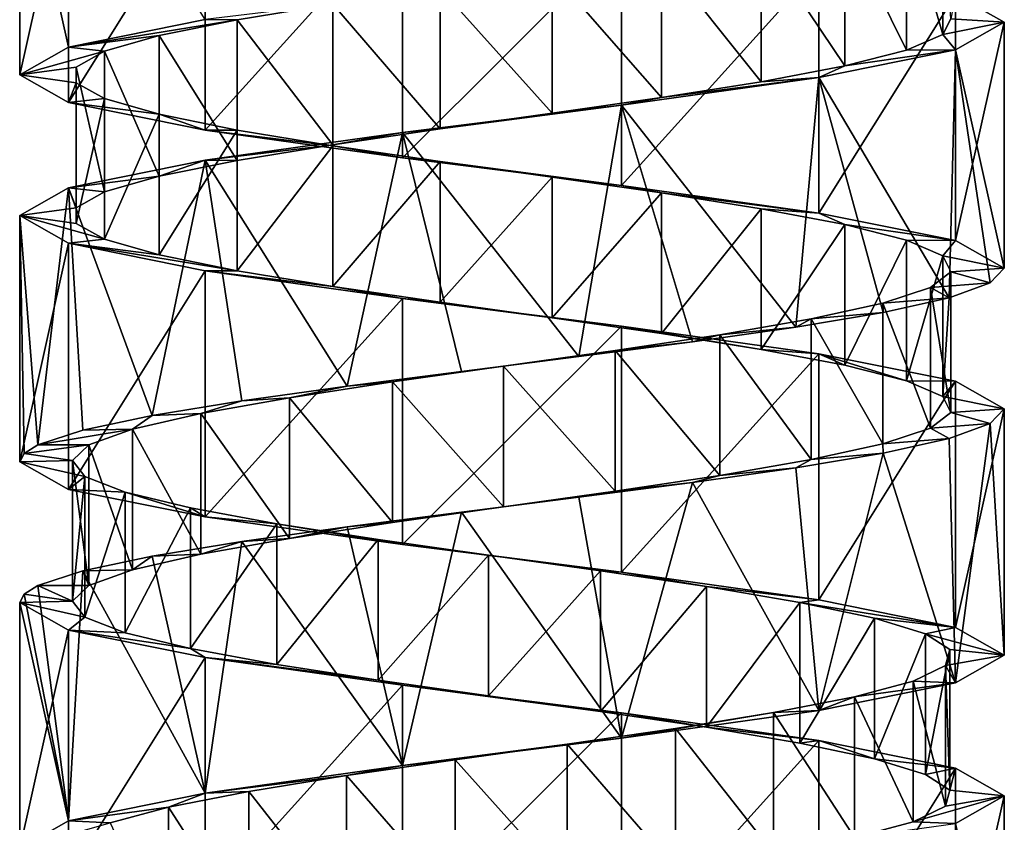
# Model space of a CAD drawing. Header units: millimetres. Extents: x -125 to 171, y -35 to 1363.
# Tile 213 of 256: x 41 to 55, y 616 to 627. Entities that reach past the tile are written whole.
import ezdxf

# ---------------------------------------------------------------- set-up
doc = ezdxf.new("R2010")
doc.units = ezdxf.units.MM
doc.header["$LTSCALE"] = 65.185185
for name, color, linetype in [('1736', 7, 'CONTINUOUS'), ('1737', 7, 'CONTINUOUS'), ('1738', 7, 'CONTINUOUS'), ('1739', 7, 'CONTINUOUS'), ('1740', 7, 'CONTINUOUS'), ('1741', 7, 'CONTINUOUS'), ('2017', 7, 'CONTINUOUS'), ('2018', 7, 'CONTINUOUS'), ('2019', 7, 'CONTINUOUS'), ('2020', 7, 'CONTINUOUS'), ('2092', 7, 'CONTINUOUS'), ('2093', 7, 'CONTINUOUS'), ('2094', 7, 'CONTINUOUS')]:
    doc.layers.add(name, color=color, linetype=linetype)

msp = doc.modelspace()

# ---------------------------------------------------------------- linework, layer by layer
at = {"layer": '1736', "linetype": 'CONTINUOUS'}
for points in [[(53.671, 628.851, 2.753), (54.185, 627.075, 1.244), (54.185, 629.075, 1.244), (53.671, 628.851, 2.753)], [(54.185, 627.075, 1.244), (54.3, 627.299, -0.346), (54.185, 629.075, 1.244), (54.185, 627.075, 1.244)], [(52.792, 628.627, 4.083), (53.671, 626.851, 2.753), (53.671, 628.851, 2.753), (52.792, 628.627, 4.083)], [(53.671, 626.851, 2.753), (54.185, 627.075, 1.244), (53.671, 628.851, 2.753), (53.671, 626.851, 2.753)], [(51.605, 628.403, 5.147), (52.792, 626.627, 4.083), (52.792, 628.627, 4.083), (51.605, 628.403, 5.147)], [(52.792, 626.627, 4.083), (53.671, 626.851, 2.753), (52.792, 628.627, 4.083), (52.792, 626.627, 4.083)], [(50.188, 628.179, 5.877), (51.605, 626.403, 5.147), (51.605, 628.403, 5.147), (50.188, 628.179, 5.877)], [(51.605, 626.403, 5.147), (52.792, 626.627, 4.083), (51.605, 628.403, 5.147), (51.605, 626.403, 5.147)], [(48.632, 627.955, 6.224), (50.188, 626.179, 5.877), (50.188, 628.179, 5.877), (48.632, 627.955, 6.224)], [(50.188, 626.179, 5.877), (51.605, 626.403, 5.147), (50.188, 628.179, 5.877), (50.188, 626.179, 5.877)], [(47.039, 627.731, 6.166), (48.632, 625.955, 6.224), (48.632, 627.955, 6.224), (47.039, 627.731, 6.166)], [(48.632, 625.955, 6.224), (50.188, 626.179, 5.877), (48.632, 627.955, 6.224), (48.632, 625.955, 6.224)], [(45.512, 627.507, 5.707), (47.039, 625.731, 6.166), (47.039, 627.731, 6.166), (45.512, 627.507, 5.707)], [(47.039, 625.731, 6.166), (48.632, 625.955, 6.224), (47.039, 627.731, 6.166), (47.039, 625.731, 6.166)], [(44.151, 627.284, 4.877), (45.512, 625.507, 5.707), (45.512, 627.507, 5.707), (44.151, 627.284, 4.877)], [(45.512, 625.507, 5.707), (47.039, 625.731, 6.166), (45.512, 627.507, 5.707), (45.512, 625.507, 5.707)], [(43.045, 627.06, 3.729), (44.151, 625.284, 4.877), (44.151, 627.284, 4.877), (43.045, 627.06, 3.729)], [(44.151, 625.284, 4.877), (45.512, 625.507, 5.707), (44.151, 627.284, 4.877), (44.151, 625.284, 4.877)], [(42.264, 626.836, 2.339), (43.045, 625.06, 3.729), (43.045, 627.06, 3.729), (42.264, 626.836, 2.339)], [(43.045, 625.06, 3.729), (44.151, 625.284, 4.877), (43.045, 627.06, 3.729), (43.045, 625.06, 3.729)], [(41.861, 626.612, 0.797), (42.264, 624.836, 2.339), (42.264, 626.836, 2.339), (41.861, 626.612, 0.797)], [(42.264, 624.836, 2.339), (43.045, 625.06, 3.729), (42.264, 626.836, 2.339), (42.264, 624.836, 2.339)], [(41.861, 624.612, 0.797), (42.264, 624.836, 2.339), (41.861, 626.612, 0.797), (41.861, 624.612, 0.797)], [(41.861, 626.388, -0.797), (41.861, 624.612, 0.797), (41.861, 626.612, 0.797), (41.861, 626.388, -0.797)], [(41.861, 624.388, -0.797), (41.861, 624.612, 0.797), (41.861, 626.388, -0.797), (41.861, 624.388, -0.797)], [(42.264, 626.164, -2.339), (41.861, 624.388, -0.797), (41.861, 626.388, -0.797), (42.264, 626.164, -2.339)], [(42.264, 624.164, -2.339), (41.861, 624.388, -0.797), (42.264, 626.164, -2.339), (42.264, 624.164, -2.339)], [(43.045, 625.94, -3.729), (42.264, 624.164, -2.339), (42.264, 626.164, -2.339), (43.045, 625.94, -3.729)], [(43.045, 623.94, -3.729), (42.264, 624.164, -2.339), (43.045, 625.94, -3.729), (43.045, 623.94, -3.729)], [(44.151, 625.716, -4.877), (43.045, 623.94, -3.729), (43.045, 625.94, -3.729), (44.151, 625.716, -4.877)], [(44.151, 623.716, -4.877), (43.045, 623.94, -3.729), (44.151, 625.716, -4.877), (44.151, 623.716, -4.877)], [(45.512, 625.493, -5.707), (44.151, 623.716, -4.877), (44.151, 625.716, -4.877), (45.512, 625.493, -5.707)], [(45.512, 623.493, -5.707), (44.151, 623.716, -4.877), (45.512, 625.493, -5.707), (45.512, 623.493, -5.707)], [(47.039, 625.269, -6.166), (45.512, 623.493, -5.707), (45.512, 625.493, -5.707), (47.039, 625.269, -6.166)], [(47.039, 623.269, -6.166), (45.512, 623.493, -5.707), (47.039, 625.269, -6.166), (47.039, 623.269, -6.166)], [(48.632, 625.045, -6.224), (47.039, 623.269, -6.166), (47.039, 625.269, -6.166), (48.632, 625.045, -6.224)], [(48.632, 623.045, -6.224), (47.039, 623.269, -6.166), (48.632, 625.045, -6.224), (48.632, 623.045, -6.224)], [(50.188, 624.821, -5.877), (48.632, 623.045, -6.224), (48.632, 625.045, -6.224), (50.188, 624.821, -5.877)], [(50.188, 622.821, -5.877), (48.632, 623.045, -6.224), (50.188, 624.821, -5.877), (50.188, 622.821, -5.877)], [(51.605, 624.597, -5.147), (50.188, 622.821, -5.877), (50.188, 624.821, -5.877), (51.605, 624.597, -5.147)], [(51.605, 622.597, -5.147), (50.188, 622.821, -5.877), (51.605, 624.597, -5.147), (51.605, 622.597, -5.147)], [(52.792, 624.373, -4.083), (51.605, 622.597, -5.147), (51.605, 624.597, -5.147), (52.792, 624.373, -4.083)], [(52.792, 622.373, -4.083), (51.605, 622.597, -5.147), (52.792, 624.373, -4.083), (52.792, 622.373, -4.083)], [(53.671, 624.149, -2.753), (52.792, 622.373, -4.083), (52.792, 624.373, -4.083), (53.671, 624.149, -2.753)], [(53.671, 622.149, -2.753), (52.792, 622.373, -4.083), (53.671, 624.149, -2.753), (53.671, 622.149, -2.753)], [(54.185, 623.925, -1.244), (53.671, 622.149, -2.753), (53.671, 624.149, -2.753), (54.185, 623.925, -1.244)], [(54.185, 621.925, -1.244), (53.671, 622.149, -2.753), (54.185, 623.925, -1.244), (54.185, 621.925, -1.244)], [(54.3, 623.701, 0.346), (54.185, 621.925, -1.244), (54.185, 623.925, -1.244), (54.3, 623.701, 0.346)], [(54.01, 623.478, 1.914), (54.3, 621.701, 0.346), (54.3, 623.701, 0.346), (54.01, 623.478, 1.914)], [(54.3, 621.701, 0.346), (54.185, 621.925, -1.244), (54.3, 623.701, 0.346), (54.3, 621.701, 0.346)], [(53.332, 623.254, 3.357), (54.01, 621.478, 1.914), (54.01, 623.478, 1.914), (53.332, 623.254, 3.357)], [(54.01, 621.478, 1.914), (54.3, 621.701, 0.346), (54.01, 623.478, 1.914), (54.01, 621.478, 1.914)], [(52.312, 623.03, 4.581), (53.332, 621.254, 3.357), (53.332, 623.254, 3.357), (52.312, 623.03, 4.581)], [(53.332, 621.254, 3.357), (54.01, 621.478, 1.914), (53.332, 623.254, 3.357), (53.332, 621.254, 3.357)], [(51.014, 622.806, 5.508), (52.312, 621.03, 4.581), (52.312, 623.03, 4.581), (51.014, 622.806, 5.508)], [(52.312, 621.03, 4.581), (53.332, 621.254, 3.357), (52.312, 623.03, 4.581), (52.312, 621.03, 4.581)], [(49.525, 622.582, 6.076), (51.014, 620.806, 5.508), (51.014, 622.806, 5.508), (49.525, 622.582, 6.076)], [(51.014, 620.806, 5.508), (52.312, 621.03, 4.581), (51.014, 622.806, 5.508), (51.014, 620.806, 5.508)], [(47.94, 622.358, 6.249), (49.525, 620.582, 6.076), (49.525, 622.582, 6.076), (47.94, 622.358, 6.249)], [(49.525, 620.582, 6.076), (51.014, 620.806, 5.508), (49.525, 622.582, 6.076), (49.525, 620.582, 6.076)], [(46.363, 622.134, 6.015), (47.94, 620.358, 6.249), (47.94, 622.358, 6.249), (46.363, 622.134, 6.015)], [(47.94, 620.358, 6.249), (49.525, 620.582, 6.076), (47.94, 622.358, 6.249), (47.94, 620.358, 6.249)], [(44.897, 621.91, 5.39), (46.363, 620.134, 6.015), (46.363, 622.134, 6.015), (44.897, 621.91, 5.39)], [(46.363, 620.134, 6.015), (47.94, 620.358, 6.249), (46.363, 622.134, 6.015), (46.363, 620.134, 6.015)], [(43.636, 621.687, 4.415), (44.897, 619.91, 5.39), (44.897, 621.91, 5.39), (43.636, 621.687, 4.415)], [(44.897, 619.91, 5.39), (46.363, 620.134, 6.015), (44.897, 621.91, 5.39), (44.897, 619.91, 5.39)], [(42.663, 621.463, 3.152), (43.636, 619.687, 4.415), (43.636, 621.687, 4.415), (42.663, 621.463, 3.152)], [(43.636, 619.687, 4.415), (44.897, 619.91, 5.39), (43.636, 621.687, 4.415), (43.636, 619.687, 4.415)], [(42.041, 621.239, 1.684), (42.663, 619.463, 3.152), (42.663, 621.463, 3.152), (42.041, 621.239, 1.684)], [(42.663, 619.463, 3.152), (43.636, 619.687, 4.415), (42.663, 621.463, 3.152), (42.663, 619.463, 3.152)], [(42.041, 619.239, 1.684), (42.663, 619.463, 3.152), (42.041, 621.239, 1.684), (42.041, 619.239, 1.684)]]:
    msp.add_3dface(points, dxfattribs=at)
at = {"layer": '1737', "linetype": 'CONTINUOUS'}
for points in [[(54.367, 627.643, -3.037), (54.3, 627.299, -0.346), (55.06, 627.25), (54.367, 627.643, -3.037)], [(54.3, 627.299, -0.346), (54.185, 627.075, 1.244), (55.06, 627.25), (54.3, 627.299, -0.346)], [(55.06, 627.25), (54.185, 627.075, 1.244), (54.367, 626.857, 3.037), (55.06, 627.25)], [(54.185, 627.075, 1.244), (53.671, 626.851, 2.753), (54.367, 626.857, 3.037), (54.185, 627.075, 1.244)], [(54.367, 626.857, 3.037), (52.792, 626.627, 4.083), (52.424, 626.464, 5.473), (54.367, 626.857, 3.037)], [(53.671, 626.851, 2.753), (52.792, 626.627, 4.083), (54.367, 626.857, 3.037), (53.671, 626.851, 2.753)], [(52.792, 626.627, 4.083), (51.605, 626.403, 5.147), (52.424, 626.464, 5.473), (52.792, 626.627, 4.083)], [(52.424, 626.464, 5.473), (50.188, 626.179, 5.877), (49.618, 626.071, 6.825), (52.424, 626.464, 5.473)], [(51.605, 626.403, 5.147), (50.188, 626.179, 5.877), (52.424, 626.464, 5.473), (51.605, 626.403, 5.147)], [(50.188, 626.179, 5.877), (48.632, 625.955, 6.224), (49.618, 626.071, 6.825), (50.188, 626.179, 5.877)], [(49.618, 626.071, 6.825), (47.039, 625.731, 6.166), (46.502, 625.679, 6.824), (49.618, 626.071, 6.825)], [(48.632, 625.955, 6.224), (47.039, 625.731, 6.166), (49.618, 626.071, 6.825), (48.632, 625.955, 6.224)], [(46.502, 625.679, 6.824), (45.512, 625.507, 5.707), (43.696, 625.286, 5.473), (46.502, 625.679, 6.824)], [(47.039, 625.731, 6.166), (45.512, 625.507, 5.707), (46.502, 625.679, 6.824), (47.039, 625.731, 6.166)], [(45.512, 625.507, 5.707), (44.151, 625.284, 4.877), (43.696, 625.286, 5.473), (45.512, 625.507, 5.707)], [(43.696, 625.286, 5.473), (43.045, 625.06, 3.729), (41.753, 624.893, 3.037), (43.696, 625.286, 5.473)], [(44.151, 625.284, 4.877), (43.045, 625.06, 3.729), (43.696, 625.286, 5.473), (44.151, 625.284, 4.877)], [(43.045, 625.06, 3.729), (42.264, 624.836, 2.339), (41.753, 624.893, 3.037), (43.045, 625.06, 3.729)], [(41.753, 624.893, 3.037), (41.861, 624.612, 0.797), (41.06, 624.5), (41.753, 624.893, 3.037)], [(42.264, 624.836, 2.339), (41.861, 624.612, 0.797), (41.753, 624.893, 3.037), (42.264, 624.836, 2.339)], [(41.861, 624.612, 0.797), (41.861, 624.388, -0.797), (41.06, 624.5), (41.861, 624.612, 0.797)], [(41.861, 624.388, -0.797), (42.264, 624.164, -2.339), (41.06, 624.5), (41.861, 624.388, -0.797)], [(41.06, 624.5), (42.264, 624.164, -2.339), (41.753, 624.107, -3.037), (41.06, 624.5)], [(42.264, 624.164, -2.339), (43.045, 623.94, -3.729), (41.753, 624.107, -3.037), (42.264, 624.164, -2.339)], [(43.045, 623.94, -3.729), (44.151, 623.716, -4.877), (41.753, 624.107, -3.037), (43.045, 623.94, -3.729)], [(41.753, 624.107, -3.037), (44.151, 623.716, -4.877), (43.696, 623.714, -5.473), (41.753, 624.107, -3.037)], [(44.151, 623.716, -4.877), (45.512, 623.493, -5.707), (43.696, 623.714, -5.473), (44.151, 623.716, -4.877)], [(43.696, 623.714, -5.473), (45.512, 623.493, -5.707), (46.502, 623.321, -6.824), (43.696, 623.714, -5.473)], [(45.512, 623.493, -5.707), (47.039, 623.269, -6.166), (46.502, 623.321, -6.824), (45.512, 623.493, -5.707)], [(47.039, 623.269, -6.166), (48.632, 623.045, -6.224), (46.502, 623.321, -6.824), (47.039, 623.269, -6.166)], [(46.502, 623.321, -6.824), (48.632, 623.045, -6.224), (49.618, 622.929, -6.824), (46.502, 623.321, -6.824)], [(48.632, 623.045, -6.224), (50.188, 622.821, -5.877), (49.618, 622.929, -6.824), (48.632, 623.045, -6.224)], [(50.188, 622.821, -5.877), (51.605, 622.597, -5.147), (49.618, 622.929, -6.824), (50.188, 622.821, -5.877)], [(49.618, 622.929, -6.824), (51.605, 622.597, -5.147), (52.424, 622.536, -5.473), (49.618, 622.929, -6.824)], [(51.605, 622.597, -5.147), (52.792, 622.373, -4.083), (52.424, 622.536, -5.473), (51.605, 622.597, -5.147)], [(52.792, 622.373, -4.083), (53.671, 622.149, -2.753), (52.424, 622.536, -5.473), (52.792, 622.373, -4.083)], [(52.424, 622.536, -5.473), (53.671, 622.149, -2.753), (54.367, 622.143, -3.037), (52.424, 622.536, -5.473)], [(53.671, 622.149, -2.753), (54.185, 621.925, -1.244), (54.367, 622.143, -3.037), (53.671, 622.149, -2.753)], [(54.367, 622.143, -3.037), (54.185, 621.925, -1.244), (55.06, 621.75), (54.367, 622.143, -3.037)], [(54.185, 621.925, -1.244), (54.3, 621.701, 0.346), (55.06, 621.75), (54.185, 621.925, -1.244)], [(55.06, 621.75), (54.3, 621.701, 0.346), (54.861, 621.541, 1.658), (55.06, 621.75)], [(54.3, 621.701, 0.346), (54.01, 621.478, 1.914), (54.861, 621.541, 1.658), (54.3, 621.701, 0.346)], [(54.01, 621.478, 1.914), (53.332, 621.254, 3.357), (54.275, 621.331, 3.221), (54.01, 621.478, 1.914)], [(54.861, 621.541, 1.658), (54.01, 621.478, 1.914), (54.275, 621.331, 3.221), (54.861, 621.541, 1.658)], [(54.275, 621.331, 3.221), (53.332, 621.254, 3.357), (53.336, 621.122, 4.601), (54.275, 621.331, 3.221)], [(53.332, 621.254, 3.357), (52.312, 621.03, 4.581), (53.336, 621.122, 4.601), (53.332, 621.254, 3.357)], [(53.336, 621.122, 4.601), (52.312, 621.03, 4.581), (52.096, 620.913, 5.719), (53.336, 621.122, 4.601)], [(52.096, 620.913, 5.719), (51.014, 620.806, 5.508), (50.627, 620.704, 6.512), (52.096, 620.913, 5.719)], [(52.312, 621.03, 4.581), (51.014, 620.806, 5.508), (52.096, 620.913, 5.719), (52.312, 621.03, 4.581)], [(51.014, 620.806, 5.508), (49.525, 620.582, 6.076), (50.627, 620.704, 6.512), (51.014, 620.806, 5.508)], [(50.627, 620.704, 6.512), (49.525, 620.582, 6.076), (49.012, 620.494, 6.935), (50.627, 620.704, 6.512)], [(49.012, 620.494, 6.935), (47.94, 620.358, 6.249), (47.343, 620.285, 6.963), (49.012, 620.494, 6.935)], [(49.525, 620.582, 6.076), (47.94, 620.358, 6.249), (49.012, 620.494, 6.935), (49.525, 620.582, 6.076)], [(47.94, 620.358, 6.249), (46.363, 620.134, 6.015), (47.343, 620.285, 6.963), (47.94, 620.358, 6.249)], [(47.343, 620.285, 6.963), (46.363, 620.134, 6.015), (45.714, 620.076, 6.595), (47.343, 620.285, 6.963)], [(45.714, 620.076, 6.595), (44.897, 619.91, 5.39), (44.219, 619.867, 5.852), (45.714, 620.076, 6.595)], [(46.363, 620.134, 6.015), (44.897, 619.91, 5.39), (45.714, 620.076, 6.595), (46.363, 620.134, 6.015)], [(44.219, 619.867, 5.852), (43.636, 619.687, 4.415), (42.943, 619.657, 4.776), (44.219, 619.867, 5.852)], [(44.897, 619.91, 5.39), (43.636, 619.687, 4.415), (44.219, 619.867, 5.852), (44.897, 619.91, 5.39)], [(42.943, 619.657, 4.776), (42.663, 619.463, 3.152), (41.957, 619.448, 3.429), (42.943, 619.657, 4.776)], [(43.636, 619.687, 4.415), (42.663, 619.463, 3.152), (42.943, 619.657, 4.776), (43.636, 619.687, 4.415)], [(41.957, 619.448, 3.429), (42.041, 619.239, 1.684), (41.319, 619.239, 1.886), (41.957, 619.448, 3.429)], [(42.663, 619.463, 3.152), (42.041, 619.239, 1.684), (41.957, 619.448, 3.429), (42.663, 619.463, 3.152)]]:
    msp.add_3dface(points, dxfattribs=at)
at = {"layer": '1738', "linetype": 'CONTINUOUS'}
for points in [[(44.151, 627.284, 4.877), (45.512, 627.507, 5.707), (43.696, 627.286, 5.473), (44.151, 627.284, 4.877)], [(41.753, 626.893, 3.037), (44.151, 627.284, 4.877), (43.696, 627.286, 5.473), (41.753, 626.893, 3.037)], [(43.045, 627.06, 3.729), (44.151, 627.284, 4.877), (41.753, 626.893, 3.037), (43.045, 627.06, 3.729)], [(42.264, 626.836, 2.339), (43.045, 627.06, 3.729), (41.753, 626.893, 3.037), (42.264, 626.836, 2.339)], [(41.06, 626.5), (42.264, 626.836, 2.339), (41.753, 626.893, 3.037), (41.06, 626.5)], [(41.861, 626.612, 0.797), (42.264, 626.836, 2.339), (41.06, 626.5), (41.861, 626.612, 0.797)], [(41.861, 626.388, -0.797), (41.861, 626.612, 0.797), (41.06, 626.5), (41.861, 626.388, -0.797)], [(41.753, 626.107, -3.037), (41.861, 626.388, -0.797), (41.06, 626.5), (41.753, 626.107, -3.037)], [(42.264, 626.164, -2.339), (41.861, 626.388, -0.797), (41.753, 626.107, -3.037), (42.264, 626.164, -2.339)], [(43.045, 625.94, -3.729), (42.264, 626.164, -2.339), (41.753, 626.107, -3.037), (43.045, 625.94, -3.729)], [(43.696, 625.714, -5.473), (43.045, 625.94, -3.729), (41.753, 626.107, -3.037), (43.696, 625.714, -5.473)], [(44.151, 625.716, -4.877), (43.045, 625.94, -3.729), (43.696, 625.714, -5.473), (44.151, 625.716, -4.877)], [(45.512, 625.493, -5.707), (44.151, 625.716, -4.877), (43.696, 625.714, -5.473), (45.512, 625.493, -5.707)], [(46.502, 625.321, -6.824), (45.512, 625.493, -5.707), (43.696, 625.714, -5.473), (46.502, 625.321, -6.824)], [(47.039, 625.269, -6.166), (45.512, 625.493, -5.707), (46.502, 625.321, -6.824), (47.039, 625.269, -6.166)], [(49.618, 624.929, -6.824), (47.039, 625.269, -6.166), (46.502, 625.321, -6.824), (49.618, 624.929, -6.824)], [(48.632, 625.045, -6.224), (47.039, 625.269, -6.166), (49.618, 624.929, -6.824), (48.632, 625.045, -6.224)], [(50.188, 624.821, -5.877), (48.632, 625.045, -6.224), (49.618, 624.929, -6.824), (50.188, 624.821, -5.877)], [(52.424, 624.536, -5.473), (50.188, 624.821, -5.877), (49.618, 624.929, -6.824), (52.424, 624.536, -5.473)], [(51.605, 624.597, -5.147), (50.188, 624.821, -5.877), (52.424, 624.536, -5.473), (51.605, 624.597, -5.147)], [(52.792, 624.373, -4.083), (51.605, 624.597, -5.147), (52.424, 624.536, -5.473), (52.792, 624.373, -4.083)], [(54.367, 624.143, -3.037), (52.792, 624.373, -4.083), (52.424, 624.536, -5.473), (54.367, 624.143, -3.037)], [(53.671, 624.149, -2.753), (52.792, 624.373, -4.083), (54.367, 624.143, -3.037), (53.671, 624.149, -2.753)], [(54.185, 623.925, -1.244), (53.671, 624.149, -2.753), (54.367, 624.143, -3.037), (54.185, 623.925, -1.244)], [(55.06, 623.75), (54.185, 623.925, -1.244), (54.367, 624.143, -3.037), (55.06, 623.75)], [(54.3, 623.701, 0.346), (54.185, 623.925, -1.244), (55.06, 623.75), (54.3, 623.701, 0.346)], [(54.01, 623.478, 1.914), (54.3, 623.701, 0.346), (54.861, 623.541, 1.658), (54.01, 623.478, 1.914)], [(54.861, 623.541, 1.658), (54.3, 623.701, 0.346), (55.06, 623.75), (54.861, 623.541, 1.658)], [(53.332, 623.254, 3.357), (54.01, 623.478, 1.914), (54.275, 623.331, 3.221), (53.332, 623.254, 3.357)], [(54.275, 623.331, 3.221), (54.01, 623.478, 1.914), (54.861, 623.541, 1.658), (54.275, 623.331, 3.221)], [(53.336, 623.122, 4.601), (53.332, 623.254, 3.357), (54.275, 623.331, 3.221), (53.336, 623.122, 4.601)], [(52.312, 623.03, 4.581), (53.332, 623.254, 3.357), (53.336, 623.122, 4.601), (52.312, 623.03, 4.581)], [(51.014, 622.806, 5.508), (52.312, 623.03, 4.581), (52.096, 622.913, 5.719), (51.014, 622.806, 5.508)], [(52.096, 622.913, 5.719), (52.312, 623.03, 4.581), (53.336, 623.122, 4.601), (52.096, 622.913, 5.719)], [(50.627, 622.704, 6.512), (51.014, 622.806, 5.508), (52.096, 622.913, 5.719), (50.627, 622.704, 6.512)], [(49.525, 622.582, 6.076), (51.014, 622.806, 5.508), (50.627, 622.704, 6.512), (49.525, 622.582, 6.076)], [(47.94, 622.358, 6.249), (49.525, 622.582, 6.076), (49.012, 622.494, 6.935), (47.94, 622.358, 6.249)], [(49.012, 622.494, 6.935), (49.525, 622.582, 6.076), (50.627, 622.704, 6.512), (49.012, 622.494, 6.935)], [(47.343, 622.285, 6.963), (47.94, 622.358, 6.249), (49.012, 622.494, 6.935), (47.343, 622.285, 6.963)], [(46.363, 622.134, 6.015), (47.94, 622.358, 6.249), (47.343, 622.285, 6.963), (46.363, 622.134, 6.015)], [(45.714, 622.076, 6.595), (46.363, 622.134, 6.015), (47.343, 622.285, 6.963), (45.714, 622.076, 6.595)], [(44.219, 621.867, 5.852), (44.897, 621.91, 5.39), (45.714, 622.076, 6.595), (44.219, 621.867, 5.852)], [(44.897, 621.91, 5.39), (46.363, 622.134, 6.015), (45.714, 622.076, 6.595), (44.897, 621.91, 5.39)], [(43.636, 621.687, 4.415), (44.897, 621.91, 5.39), (44.219, 621.867, 5.852), (43.636, 621.687, 4.415)], [(42.943, 621.657, 4.776), (43.636, 621.687, 4.415), (44.219, 621.867, 5.852), (42.943, 621.657, 4.776)], [(41.957, 621.448, 3.429), (42.663, 621.463, 3.152), (42.943, 621.657, 4.776), (41.957, 621.448, 3.429)], [(42.663, 621.463, 3.152), (43.636, 621.687, 4.415), (42.943, 621.657, 4.776), (42.663, 621.463, 3.152)], [(42.041, 621.239, 1.684), (42.663, 621.463, 3.152), (41.319, 621.239, 1.886), (42.041, 621.239, 1.684)], [(41.319, 621.239, 1.886), (42.663, 621.463, 3.152), (41.957, 621.448, 3.429), (41.319, 621.239, 1.886)]]:
    msp.add_3dface(points, dxfattribs=at)
at = {"layer": '1739', "linetype": 'CONTINUOUS'}
for points in [[(42.041, 619.239, 1.684), (42.041, 621.239, 1.684), (41.811, 621.015, 0.107), (42.041, 619.239, 1.684)], [(41.811, 619.015, 0.107), (42.041, 619.239, 1.684), (41.811, 621.015, 0.107), (41.811, 619.015, 0.107)], [(41.987, 620.791, -1.478), (41.811, 619.015, 0.107), (41.811, 621.015, 0.107), (41.987, 620.791, -1.478)], [(41.987, 618.791, -1.478), (41.811, 619.015, 0.107), (41.987, 620.791, -1.478), (41.987, 618.791, -1.478)], [(42.559, 620.567, -2.966), (41.987, 618.791, -1.478), (41.987, 620.791, -1.478), (42.559, 620.567, -2.966)], [(42.559, 618.567, -2.966), (41.987, 618.791, -1.478), (42.559, 620.567, -2.966), (42.559, 618.567, -2.966)], [(43.488, 620.343, -4.261), (42.559, 618.567, -2.966), (42.559, 620.567, -2.966), (43.488, 620.343, -4.261)], [(43.488, 618.343, -4.261), (42.559, 618.567, -2.966), (43.488, 620.343, -4.261), (43.488, 618.343, -4.261)], [(44.715, 620.119, -5.279), (43.488, 618.343, -4.261), (43.488, 620.343, -4.261), (44.715, 620.119, -5.279)], [(44.715, 618.119, -5.279), (43.488, 618.343, -4.261), (44.715, 620.119, -5.279), (44.715, 618.119, -5.279)], [(46.159, 619.896, -5.954), (44.715, 618.119, -5.279), (44.715, 620.119, -5.279), (46.159, 619.896, -5.954)], [(46.159, 617.896, -5.954), (44.715, 618.119, -5.279), (46.159, 619.896, -5.954), (46.159, 617.896, -5.954)], [(47.727, 619.672, -6.241), (46.159, 617.896, -5.954), (46.159, 619.896, -5.954), (47.727, 619.672, -6.241)], [(47.727, 617.672, -6.241), (46.159, 617.896, -5.954), (47.727, 619.672, -6.241), (47.727, 617.672, -6.241)], [(49.317, 619.448, -6.122), (47.727, 617.672, -6.241), (47.727, 619.672, -6.241), (49.317, 619.448, -6.122)], [(49.317, 617.448, -6.122), (47.727, 617.672, -6.241), (49.317, 619.448, -6.122), (49.317, 617.448, -6.122)], [(50.825, 619.224, -5.605), (49.317, 617.448, -6.122), (49.317, 619.448, -6.122), (50.825, 619.224, -5.605)], [(50.825, 617.224, -5.605), (49.317, 617.448, -6.122), (50.825, 619.224, -5.605), (50.825, 617.224, -5.605)], [(52.153, 619, -4.723), (50.825, 617.224, -5.605), (50.825, 619.224, -5.605), (52.153, 619, -4.723)], [(52.153, 617, -4.723), (50.825, 617.224, -5.605), (52.153, 619, -4.723), (52.153, 617, -4.723)], [(53.215, 618.776, -3.534), (52.153, 617, -4.723), (52.153, 619, -4.723), (53.215, 618.776, -3.534)], [(53.215, 616.776, -3.534), (52.153, 617, -4.723), (53.215, 618.776, -3.534), (53.215, 616.776, -3.534)], [(53.941, 618.552, -2.115), (53.215, 616.776, -3.534), (53.215, 618.776, -3.534), (53.941, 618.552, -2.115)], [(53.941, 616.552, -2.115), (53.215, 616.776, -3.534), (53.941, 618.552, -2.115), (53.941, 616.552, -2.115)], [(54.285, 618.328, -0.559), (53.941, 616.552, -2.115), (53.941, 618.552, -2.115), (54.285, 618.328, -0.559)], [(54.285, 616.328, -0.559), (53.941, 616.552, -2.115), (54.285, 618.328, -0.559), (54.285, 616.328, -0.559)], [(54.224, 618.104, 1.034), (54.285, 616.328, -0.559), (54.285, 618.328, -0.559), (54.224, 618.104, 1.034)], [(53.762, 617.881, 2.56), (54.224, 616.104, 1.034), (54.224, 618.104, 1.034), (53.762, 617.881, 2.56)], [(54.224, 616.104, 1.034), (54.285, 616.328, -0.559), (54.224, 618.104, 1.034), (54.224, 616.104, 1.034)], [(52.929, 617.657, 3.919), (53.762, 615.881, 2.56), (53.762, 617.881, 2.56), (52.929, 617.657, 3.919)], [(53.762, 615.881, 2.56), (54.224, 616.104, 1.034), (53.762, 617.881, 2.56), (53.762, 615.881, 2.56)], [(51.779, 617.433, 5.023), (52.929, 615.657, 3.919), (52.929, 617.657, 3.919), (51.779, 617.433, 5.023)], [(52.929, 615.657, 3.919), (53.762, 615.881, 2.56), (52.929, 617.657, 3.919), (52.929, 615.657, 3.919)], [(50.387, 617.209, 5.801), (51.779, 615.433, 5.023), (51.779, 617.433, 5.023), (50.387, 617.209, 5.801)], [(51.779, 615.433, 5.023), (52.929, 615.657, 3.919), (51.779, 617.433, 5.023), (51.779, 615.433, 5.023)], [(48.844, 616.985, 6.201), (50.387, 615.209, 5.801), (50.387, 617.209, 5.801), (48.844, 616.985, 6.201)], [(50.387, 615.209, 5.801), (51.779, 615.433, 5.023), (50.387, 617.209, 5.801), (50.387, 615.209, 5.801)], [(47.25, 616.761, 6.197), (48.844, 614.985, 6.201), (48.844, 616.985, 6.201), (47.25, 616.761, 6.197)], [(48.844, 614.985, 6.201), (50.387, 615.209, 5.801), (48.844, 616.985, 6.201), (48.844, 614.985, 6.201)], [(45.708, 616.537, 5.791), (47.25, 614.761, 6.197), (47.25, 616.761, 6.197), (45.708, 616.537, 5.791)], [(47.25, 614.761, 6.197), (48.844, 614.985, 6.201), (47.25, 616.761, 6.197), (47.25, 614.761, 6.197)], [(44.32, 616.313, 5.007), (45.708, 614.537, 5.791), (45.708, 616.537, 5.791), (44.32, 616.313, 5.007)], [(45.708, 614.537, 5.791), (47.25, 614.761, 6.197), (45.708, 616.537, 5.791), (45.708, 614.537, 5.791)], [(43.175, 616.09, 3.898), (44.32, 614.313, 5.007), (44.32, 616.313, 5.007), (43.175, 616.09, 3.898)], [(44.32, 614.313, 5.007), (45.708, 614.537, 5.791), (44.32, 616.313, 5.007), (44.32, 614.313, 5.007)], [(42.347, 615.866, 2.536), (43.175, 614.09, 3.898), (43.175, 616.09, 3.898), (42.347, 615.866, 2.536)], [(43.175, 614.09, 3.898), (44.32, 614.313, 5.007), (43.175, 616.09, 3.898), (43.175, 614.09, 3.898)]]:
    msp.add_3dface(points, dxfattribs=at)
at = {"layer": '1740', "linetype": 'CONTINUOUS'}
for points in [[(41.319, 619.239, 1.886), (41.811, 619.015, 0.107), (41.125, 619.119, 0.952), (41.319, 619.239, 1.886)], [(41.319, 619.239, 1.886), (42.041, 619.239, 1.684), (41.811, 619.015, 0.107), (41.319, 619.239, 1.886)], [(41.125, 619.119, 0.952), (41.811, 619.015, 0.107), (41.06, 619), (41.125, 619.119, 0.952)], [(41.811, 619.015, 0.107), (41.987, 618.791, -1.478), (41.06, 619), (41.811, 619.015, 0.107)], [(41.06, 619), (41.987, 618.791, -1.478), (41.753, 618.607, -3.037), (41.06, 619)], [(41.987, 618.791, -1.478), (42.559, 618.567, -2.966), (41.753, 618.607, -3.037), (41.987, 618.791, -1.478)], [(42.559, 618.567, -2.966), (43.488, 618.343, -4.261), (41.753, 618.607, -3.037), (42.559, 618.567, -2.966)], [(41.753, 618.607, -3.037), (43.488, 618.343, -4.261), (43.696, 618.214, -5.473), (41.753, 618.607, -3.037)], [(43.488, 618.343, -4.261), (44.715, 618.119, -5.279), (43.696, 618.214, -5.473), (43.488, 618.343, -4.261)], [(44.715, 618.119, -5.279), (46.159, 617.896, -5.954), (43.696, 618.214, -5.473), (44.715, 618.119, -5.279)], [(43.696, 618.214, -5.473), (46.159, 617.896, -5.954), (46.502, 617.821, -6.824), (43.696, 618.214, -5.473)], [(46.159, 617.896, -5.954), (47.727, 617.672, -6.241), (46.502, 617.821, -6.824), (46.159, 617.896, -5.954)], [(47.727, 617.672, -6.241), (49.317, 617.448, -6.122), (46.502, 617.821, -6.824), (47.727, 617.672, -6.241)], [(46.502, 617.821, -6.824), (49.317, 617.448, -6.122), (49.618, 617.429, -6.825), (46.502, 617.821, -6.824)], [(49.317, 617.448, -6.122), (50.825, 617.224, -5.605), (49.618, 617.429, -6.825), (49.317, 617.448, -6.122)], [(49.618, 617.429, -6.825), (50.825, 617.224, -5.605), (52.424, 617.036, -5.473), (49.618, 617.429, -6.825)], [(50.825, 617.224, -5.605), (52.153, 617, -4.723), (52.424, 617.036, -5.473), (50.825, 617.224, -5.605)], [(52.153, 617, -4.723), (53.215, 616.776, -3.534), (52.424, 617.036, -5.473), (52.153, 617, -4.723)], [(52.424, 617.036, -5.473), (53.215, 616.776, -3.534), (54.367, 616.643, -3.037), (52.424, 617.036, -5.473)], [(53.215, 616.776, -3.534), (53.941, 616.552, -2.115), (54.367, 616.643, -3.037), (53.215, 616.776, -3.534)], [(53.941, 616.552, -2.115), (54.285, 616.328, -0.559), (54.367, 616.643, -3.037), (53.941, 616.552, -2.115)], [(54.285, 616.328, -0.559), (55.06, 616.25), (54.367, 616.643, -3.037), (54.285, 616.328, -0.559)], [(54.285, 616.328, -0.559), (54.224, 616.104, 1.034), (55.06, 616.25), (54.285, 616.328, -0.559)], [(54.224, 616.104, 1.034), (53.762, 615.881, 2.56), (55.06, 616.25), (54.224, 616.104, 1.034)], [(55.06, 616.25), (53.762, 615.881, 2.56), (54.367, 615.857, 3.037), (55.06, 616.25)], [(53.762, 615.881, 2.56), (52.929, 615.657, 3.919), (54.367, 615.857, 3.037), (53.762, 615.881, 2.56)]]:
    msp.add_3dface(points, dxfattribs=at)
at = {"layer": '1741', "linetype": 'CONTINUOUS'}
for points in [[(42.041, 621.239, 1.684), (41.319, 621.239, 1.886), (41.125, 621.119, 0.952), (42.041, 621.239, 1.684)], [(41.811, 621.015, 0.107), (42.041, 621.239, 1.684), (41.125, 621.119, 0.952), (41.811, 621.015, 0.107)], [(41.06, 621), (41.811, 621.015, 0.107), (41.125, 621.119, 0.952), (41.06, 621)], [(41.987, 620.791, -1.478), (41.811, 621.015, 0.107), (41.06, 621), (41.987, 620.791, -1.478)], [(41.753, 620.607, -3.037), (41.987, 620.791, -1.478), (41.06, 621), (41.753, 620.607, -3.037)], [(42.559, 620.567, -2.966), (41.987, 620.791, -1.478), (41.753, 620.607, -3.037), (42.559, 620.567, -2.966)], [(43.696, 620.214, -5.473), (42.559, 620.567, -2.966), (41.753, 620.607, -3.037), (43.696, 620.214, -5.473)], [(43.488, 620.343, -4.261), (42.559, 620.567, -2.966), (43.696, 620.214, -5.473), (43.488, 620.343, -4.261)], [(44.715, 620.119, -5.279), (43.488, 620.343, -4.261), (43.696, 620.214, -5.473), (44.715, 620.119, -5.279)], [(46.502, 619.821, -6.824), (44.715, 620.119, -5.279), (43.696, 620.214, -5.473), (46.502, 619.821, -6.824)], [(46.159, 619.896, -5.954), (44.715, 620.119, -5.279), (46.502, 619.821, -6.824), (46.159, 619.896, -5.954)], [(47.727, 619.672, -6.241), (46.159, 619.896, -5.954), (46.502, 619.821, -6.824), (47.727, 619.672, -6.241)], [(49.618, 619.429, -6.824), (47.727, 619.672, -6.241), (46.502, 619.821, -6.824), (49.618, 619.429, -6.824)], [(49.317, 619.448, -6.122), (47.727, 619.672, -6.241), (49.618, 619.429, -6.824), (49.317, 619.448, -6.122)], [(50.825, 619.224, -5.605), (49.317, 619.448, -6.122), (49.618, 619.429, -6.824), (50.825, 619.224, -5.605)], [(52.424, 619.036, -5.473), (50.825, 619.224, -5.605), (49.618, 619.429, -6.824), (52.424, 619.036, -5.473)], [(52.153, 619, -4.723), (50.825, 619.224, -5.605), (52.424, 619.036, -5.473), (52.153, 619, -4.723)], [(54.367, 618.643, -3.037), (52.153, 619, -4.723), (52.424, 619.036, -5.473), (54.367, 618.643, -3.037)], [(53.215, 618.776, -3.534), (52.153, 619, -4.723), (54.367, 618.643, -3.037), (53.215, 618.776, -3.534)], [(53.941, 618.552, -2.115), (53.215, 618.776, -3.534), (54.367, 618.643, -3.037), (53.941, 618.552, -2.115)], [(55.06, 618.25), (53.941, 618.552, -2.115), (54.367, 618.643, -3.037), (55.06, 618.25)], [(54.285, 618.328, -0.559), (53.941, 618.552, -2.115), (55.06, 618.25), (54.285, 618.328, -0.559)], [(54.224, 618.104, 1.034), (54.285, 618.328, -0.559), (55.06, 618.25), (54.224, 618.104, 1.034)], [(54.367, 617.857, 3.037), (54.224, 618.104, 1.034), (55.06, 618.25), (54.367, 617.857, 3.037)], [(53.762, 617.881, 2.56), (54.224, 618.104, 1.034), (54.367, 617.857, 3.037), (53.762, 617.881, 2.56)], [(52.424, 617.464, 5.473), (52.929, 617.657, 3.919), (54.367, 617.857, 3.037), (52.424, 617.464, 5.473)], [(52.929, 617.657, 3.919), (53.762, 617.881, 2.56), (54.367, 617.857, 3.037), (52.929, 617.657, 3.919)], [(51.779, 617.433, 5.023), (52.929, 617.657, 3.919), (52.424, 617.464, 5.473), (51.779, 617.433, 5.023)], [(49.618, 617.071, 6.825), (51.779, 617.433, 5.023), (52.424, 617.464, 5.473), (49.618, 617.071, 6.825)], [(50.387, 617.209, 5.801), (51.779, 617.433, 5.023), (49.618, 617.071, 6.825), (50.387, 617.209, 5.801)], [(48.844, 616.985, 6.201), (50.387, 617.209, 5.801), (49.618, 617.071, 6.825), (48.844, 616.985, 6.201)], [(46.502, 616.679, 6.824), (48.844, 616.985, 6.201), (49.618, 617.071, 6.825), (46.502, 616.679, 6.824)], [(47.25, 616.761, 6.197), (48.844, 616.985, 6.201), (46.502, 616.679, 6.824), (47.25, 616.761, 6.197)], [(45.708, 616.537, 5.791), (47.25, 616.761, 6.197), (46.502, 616.679, 6.824), (45.708, 616.537, 5.791)], [(43.696, 616.286, 5.473), (45.708, 616.537, 5.791), (46.502, 616.679, 6.824), (43.696, 616.286, 5.473)], [(44.32, 616.313, 5.007), (45.708, 616.537, 5.791), (43.696, 616.286, 5.473), (44.32, 616.313, 5.007)], [(41.753, 615.893, 3.037), (43.175, 616.09, 3.898), (43.696, 616.286, 5.473), (41.753, 615.893, 3.037)], [(43.175, 616.09, 3.898), (44.32, 616.313, 5.007), (43.696, 616.286, 5.473), (43.175, 616.09, 3.898)], [(42.347, 615.866, 2.536), (43.175, 616.09, 3.898), (41.753, 615.893, 3.037), (42.347, 615.866, 2.536)], [(41.06, 615.5), (42.347, 615.866, 2.536), (41.753, 615.893, 3.037), (41.06, 615.5)]]:
    msp.add_3dface(points, dxfattribs=at)
at = {"layer": '2017', "linetype": 'CONTINUOUS'}
for points in [[(41.753, 630.393, 3.037), (41.06, 630), (41.753, 626.893, 3.037), (41.753, 630.393, 3.037)], [(41.753, 630.393, 3.037), (41.753, 626.893, 3.037), (43.696, 627.286, 5.473), (41.753, 630.393, 3.037)], [(41.06, 630), (41.06, 626.5), (41.753, 626.893, 3.037), (41.06, 630)]]:
    msp.add_3dface(points, dxfattribs=at)
at = {"layer": '2018', "linetype": 'CONTINUOUS'}
for points in [[(55.06, 627.25), (54.367, 626.857, 3.037), (55.06, 623.75), (55.06, 627.25)], [(54.367, 626.857, 3.037), (52.424, 626.464, 5.473), (54.275, 623.331, 3.221), (54.367, 626.857, 3.037)], [(54.367, 626.857, 3.037), (54.275, 623.331, 3.221), (54.861, 623.541, 1.658), (54.367, 626.857, 3.037)], [(54.367, 626.857, 3.037), (54.861, 623.541, 1.658), (55.06, 623.75), (54.367, 626.857, 3.037)], [(52.424, 626.464, 5.473), (49.618, 626.071, 6.825), (52.096, 622.913, 5.719), (52.424, 626.464, 5.473)], [(52.424, 626.464, 5.473), (52.096, 622.913, 5.719), (53.336, 623.122, 4.601), (52.424, 626.464, 5.473)], [(52.424, 626.464, 5.473), (53.336, 623.122, 4.601), (54.275, 623.331, 3.221), (52.424, 626.464, 5.473)], [(49.618, 626.071, 6.825), (46.502, 625.679, 6.824), (49.012, 622.494, 6.935), (49.618, 626.071, 6.825)], [(49.618, 626.071, 6.825), (49.012, 622.494, 6.935), (50.627, 622.704, 6.512), (49.618, 626.071, 6.825)], [(49.618, 626.071, 6.825), (50.627, 622.704, 6.512), (52.096, 622.913, 5.719), (49.618, 626.071, 6.825)], [(46.502, 625.679, 6.824), (43.696, 625.286, 5.473), (45.714, 622.076, 6.595), (46.502, 625.679, 6.824)], [(46.502, 625.679, 6.824), (45.714, 622.076, 6.595), (47.343, 622.285, 6.963), (46.502, 625.679, 6.824)], [(46.502, 625.679, 6.824), (47.343, 622.285, 6.963), (49.012, 622.494, 6.935), (46.502, 625.679, 6.824)], [(43.696, 625.286, 5.473), (41.753, 624.893, 3.037), (42.943, 621.657, 4.776), (43.696, 625.286, 5.473)], [(43.696, 625.286, 5.473), (42.943, 621.657, 4.776), (44.219, 621.867, 5.852), (43.696, 625.286, 5.473)], [(43.696, 625.286, 5.473), (44.219, 621.867, 5.852), (45.714, 622.076, 6.595), (43.696, 625.286, 5.473)], [(41.753, 624.893, 3.037), (41.06, 624.5), (41.319, 621.239, 1.886), (41.753, 624.893, 3.037)], [(41.753, 624.893, 3.037), (41.319, 621.239, 1.886), (41.957, 621.448, 3.429), (41.753, 624.893, 3.037)], [(41.753, 624.893, 3.037), (41.957, 621.448, 3.429), (42.943, 621.657, 4.776), (41.753, 624.893, 3.037)], [(41.319, 621.239, 1.886), (41.06, 624.5), (41.125, 621.119, 0.952), (41.319, 621.239, 1.886)], [(41.06, 624.5), (41.06, 621), (41.125, 621.119, 0.952), (41.06, 624.5)]]:
    msp.add_3dface(points, dxfattribs=at)
at = {"layer": '2019', "linetype": 'CONTINUOUS'}
for points in [[(55.06, 621.75), (54.861, 621.541, 1.658), (55.06, 618.25), (55.06, 621.75)], [(54.861, 621.541, 1.658), (54.275, 621.331, 3.221), (54.367, 617.857, 3.037), (54.861, 621.541, 1.658)], [(54.861, 621.541, 1.658), (54.367, 617.857, 3.037), (55.06, 618.25), (54.861, 621.541, 1.658)], [(54.275, 621.331, 3.221), (53.336, 621.122, 4.601), (54.367, 617.857, 3.037), (54.275, 621.331, 3.221)], [(53.336, 621.122, 4.601), (52.096, 620.913, 5.719), (52.424, 617.464, 5.473), (53.336, 621.122, 4.601)], [(53.336, 621.122, 4.601), (52.424, 617.464, 5.473), (54.367, 617.857, 3.037), (53.336, 621.122, 4.601)], [(52.096, 620.913, 5.719), (50.627, 620.704, 6.512), (52.424, 617.464, 5.473), (52.096, 620.913, 5.719)], [(50.627, 620.704, 6.512), (49.012, 620.494, 6.935), (49.618, 617.071, 6.825), (50.627, 620.704, 6.512)], [(50.627, 620.704, 6.512), (49.618, 617.071, 6.825), (52.424, 617.464, 5.473), (50.627, 620.704, 6.512)], [(49.012, 620.494, 6.935), (47.343, 620.285, 6.963), (49.618, 617.071, 6.825), (49.012, 620.494, 6.935)], [(47.343, 620.285, 6.963), (45.714, 620.076, 6.595), (46.502, 616.679, 6.824), (47.343, 620.285, 6.963)], [(47.343, 620.285, 6.963), (46.502, 616.679, 6.824), (49.618, 617.071, 6.825), (47.343, 620.285, 6.963)], [(45.714, 620.076, 6.595), (44.219, 619.867, 5.852), (46.502, 616.679, 6.824), (45.714, 620.076, 6.595)], [(44.219, 619.867, 5.852), (42.943, 619.657, 4.776), (43.696, 616.286, 5.473), (44.219, 619.867, 5.852)], [(44.219, 619.867, 5.852), (43.696, 616.286, 5.473), (46.502, 616.679, 6.824), (44.219, 619.867, 5.852)], [(42.943, 619.657, 4.776), (41.957, 619.448, 3.429), (43.696, 616.286, 5.473), (42.943, 619.657, 4.776)], [(41.957, 619.448, 3.429), (41.319, 619.239, 1.886), (41.753, 615.893, 3.037), (41.957, 619.448, 3.429)], [(41.957, 619.448, 3.429), (41.753, 615.893, 3.037), (43.696, 616.286, 5.473), (41.957, 619.448, 3.429)], [(41.319, 619.239, 1.886), (41.125, 619.119, 0.952), (41.753, 615.893, 3.037), (41.319, 619.239, 1.886)], [(41.125, 619.119, 0.952), (41.06, 619), (41.753, 615.893, 3.037), (41.125, 619.119, 0.952)], [(41.06, 619), (41.06, 615.5), (41.753, 615.893, 3.037), (41.06, 619)]]:
    msp.add_3dface(points, dxfattribs=at)
at = {"layer": '2020', "linetype": 'CONTINUOUS'}
msp.add_3dface([(55.06, 616.25), (54.367, 615.857, 3.037), (55.06, 612.75), (55.06, 616.25)], dxfattribs=at)
at = {"layer": '2092', "linetype": 'CONTINUOUS'}
for points in [[(41.06, 630), (41.753, 629.607, -3.037), (41.06, 626.5), (41.06, 630)], [(41.753, 629.607, -3.037), (41.753, 626.107, -3.037), (41.06, 626.5), (41.753, 629.607, -3.037)], [(41.753, 629.607, -3.037), (43.696, 629.214, -5.473), (41.753, 626.107, -3.037), (41.753, 629.607, -3.037)], [(43.696, 629.214, -5.473), (43.696, 625.714, -5.473), (41.753, 626.107, -3.037), (43.696, 629.214, -5.473)], [(43.696, 629.214, -5.473), (46.502, 628.821, -6.825), (43.696, 625.714, -5.473), (43.696, 629.214, -5.473)], [(46.502, 628.821, -6.825), (46.502, 625.321, -6.824), (43.696, 625.714, -5.473), (46.502, 628.821, -6.825)], [(46.502, 628.821, -6.825), (49.618, 628.429, -6.824), (46.502, 625.321, -6.824), (46.502, 628.821, -6.825)], [(49.618, 628.429, -6.824), (49.618, 624.929, -6.824), (46.502, 625.321, -6.824), (49.618, 628.429, -6.824)], [(49.618, 628.429, -6.824), (52.424, 628.036, -5.473), (49.618, 624.929, -6.824), (49.618, 628.429, -6.824)], [(52.424, 628.036, -5.473), (52.424, 624.536, -5.473), (49.618, 624.929, -6.824), (52.424, 628.036, -5.473)], [(52.424, 628.036, -5.473), (54.367, 627.643, -3.037), (52.424, 624.536, -5.473), (52.424, 628.036, -5.473)], [(54.367, 627.643, -3.037), (54.367, 624.143, -3.037), (52.424, 624.536, -5.473), (54.367, 627.643, -3.037)], [(54.367, 627.643, -3.037), (55.06, 627.25), (54.367, 624.143, -3.037), (54.367, 627.643, -3.037)], [(55.06, 627.25), (55.06, 623.75), (54.367, 624.143, -3.037), (55.06, 627.25)]]:
    msp.add_3dface(points, dxfattribs=at)
at = {"layer": '2093', "linetype": 'CONTINUOUS'}
for points in [[(41.06, 624.5), (41.753, 624.107, -3.037), (41.06, 621), (41.06, 624.5)], [(41.753, 624.107, -3.037), (41.753, 620.607, -3.037), (41.06, 621), (41.753, 624.107, -3.037)], [(41.753, 624.107, -3.037), (43.696, 623.714, -5.473), (41.753, 620.607, -3.037), (41.753, 624.107, -3.037)], [(43.696, 623.714, -5.473), (43.696, 620.214, -5.473), (41.753, 620.607, -3.037), (43.696, 623.714, -5.473)], [(43.696, 623.714, -5.473), (46.502, 623.321, -6.824), (43.696, 620.214, -5.473), (43.696, 623.714, -5.473)], [(46.502, 623.321, -6.824), (46.502, 619.821, -6.824), (43.696, 620.214, -5.473), (46.502, 623.321, -6.824)], [(46.502, 623.321, -6.824), (49.618, 622.929, -6.824), (46.502, 619.821, -6.824), (46.502, 623.321, -6.824)], [(49.618, 622.929, -6.824), (49.618, 619.429, -6.824), (46.502, 619.821, -6.824), (49.618, 622.929, -6.824)], [(49.618, 622.929, -6.824), (52.424, 622.536, -5.473), (49.618, 619.429, -6.824), (49.618, 622.929, -6.824)], [(52.424, 622.536, -5.473), (52.424, 619.036, -5.473), (49.618, 619.429, -6.824), (52.424, 622.536, -5.473)], [(52.424, 622.536, -5.473), (54.367, 622.143, -3.037), (52.424, 619.036, -5.473), (52.424, 622.536, -5.473)], [(54.367, 622.143, -3.037), (54.367, 618.643, -3.037), (52.424, 619.036, -5.473), (54.367, 622.143, -3.037)], [(54.367, 622.143, -3.037), (55.06, 621.75), (54.367, 618.643, -3.037), (54.367, 622.143, -3.037)], [(55.06, 621.75), (55.06, 618.25), (54.367, 618.643, -3.037), (55.06, 621.75)]]:
    msp.add_3dface(points, dxfattribs=at)
at = {"layer": '2094', "linetype": 'CONTINUOUS'}
for points in [[(41.06, 619), (41.753, 618.607, -3.037), (41.06, 615.5), (41.06, 619)], [(41.753, 618.607, -3.037), (41.753, 615.107, -3.037), (41.06, 615.5), (41.753, 618.607, -3.037)], [(41.753, 618.607, -3.037), (43.696, 618.214, -5.473), (41.753, 615.107, -3.037), (41.753, 618.607, -3.037)], [(43.696, 618.214, -5.473), (43.696, 614.714, -5.473), (41.753, 615.107, -3.037), (43.696, 618.214, -5.473)], [(43.696, 618.214, -5.473), (46.502, 617.821, -6.824), (43.696, 614.714, -5.473), (43.696, 618.214, -5.473)], [(46.502, 617.821, -6.824), (46.502, 614.321, -6.825), (43.696, 614.714, -5.473), (46.502, 617.821, -6.824)], [(46.502, 617.821, -6.824), (49.618, 617.429, -6.825), (46.502, 614.321, -6.825), (46.502, 617.821, -6.824)], [(49.618, 617.429, -6.825), (49.618, 613.929, -6.824), (46.502, 614.321, -6.825), (49.618, 617.429, -6.825)], [(49.618, 617.429, -6.825), (52.424, 617.036, -5.473), (49.618, 613.929, -6.824), (49.618, 617.429, -6.825)], [(52.424, 617.036, -5.473), (52.424, 613.536, -5.473), (49.618, 613.929, -6.824), (52.424, 617.036, -5.473)], [(52.424, 617.036, -5.473), (54.367, 616.643, -3.037), (52.424, 613.536, -5.473), (52.424, 617.036, -5.473)], [(54.367, 616.643, -3.037), (54.367, 613.143, -3.037), (52.424, 613.536, -5.473), (54.367, 616.643, -3.037)], [(54.367, 616.643, -3.037), (55.06, 616.25), (54.367, 613.143, -3.037), (54.367, 616.643, -3.037)], [(55.06, 616.25), (55.06, 612.75), (54.367, 613.143, -3.037), (55.06, 616.25)]]:
    msp.add_3dface(points, dxfattribs=at)

doc.saveas('drawing.dxf')
